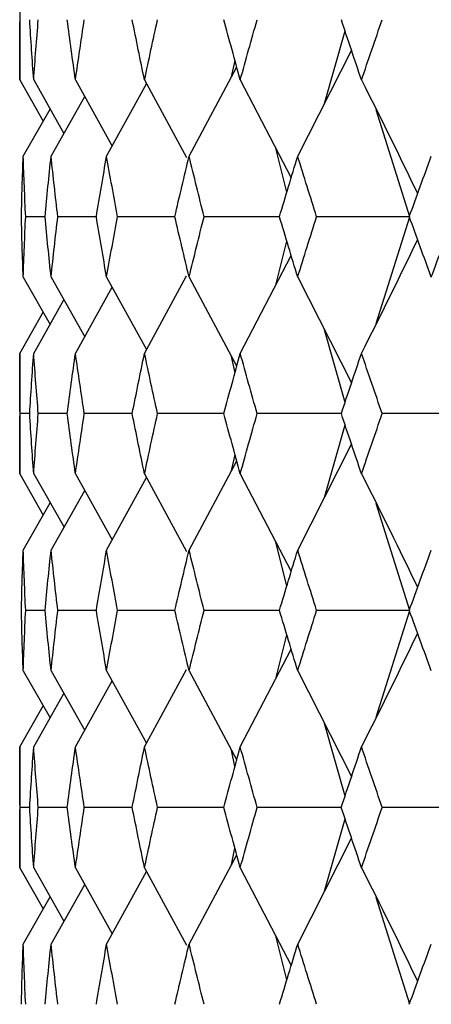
# Paper-space layout '_Left' of a CAD drawing. Header units: millimetres. Extents: x -310 to 25, y -1 to 320.
# Tile 6 of 51: x -19.75 to -16.56, y 23.25 to 30.88. Entities that reach past the tile are written whole.
import ezdxf

# ---------------------------------------------------------------- set-up
doc = ezdxf.new("R2010")
doc.units = ezdxf.units.MM

psp = doc.layouts.new('_Left')

# ---------------------------------------------------------------- linework, layer by layer
at = {"color": 7, "linetype": 'Continuous', "lineweight": 25}
for p, q in [((-19.75, 31.3418), (-19.75, 30.4086)), ((-17.3894, 30.2272), (-17.2309, 30.7882)), ((-17.5974, 29.8176), (-17.1807, 30.638)), ((-18.4382, 29.8176), (-18.0699, 30.5097)), ((-18.1111, 30.4322), (-18.0833, 30.5594)), ((-19.75, 30.4086), (-19.5682, 30.0895)), ((-19.6418, 30.4086), (-19.4072, 29.9946)), ((-19.3184, 30.4086), (-19.0333, 29.8971)), ((-19.077, 29.8176), (-18.7676, 30.3796)), ((-18.7834, 30.4086), (-18.4579, 29.808)), ((-18.0425, 30.4086), (-17.6479, 29.6506)), ((-19.5068, 29.8176), (-19.2466, 30.2798)), ((-19.7229, 29.8176), (-19.5144, 30.1839)), ((-16.7307, 29.35), (-16.9902, 30.1781)), ((-17.6817, 29.539), (-17.7672, 29.8797)), ((-19.5539, 29.35), (-19.7038, 29.35)), ((-19.1566, 29.35), (-19.4548, 29.35)), ((-18.5494, 29.35), (-18.9926, 29.35)), ((-17.739, 29.35), (-18.3223, 29.35)), ((-16.9902, 28.5219), (-16.7307, 29.35)), ((-17.7672, 28.8203), (-17.6817, 29.161)), ((-18.0425, 28.2914), (-17.6479, 29.0494)), ((-19.7229, 28.8824), (-19.5144, 28.5161)), ((-19.5068, 28.8824), (-19.2466, 28.4202)), ((-19.077, 28.8824), (-18.7676, 28.3204)), ((-18.7834, 28.2914), (-18.4579, 28.892)), ((-18.4382, 28.8824), (-18.0699, 28.1903)), ((-17.5974, 28.8824), (-17.1807, 28.062)), ((-19.3184, 28.2914), (-19.0333, 28.8029)), ((-19.6418, 28.2914), (-19.4072, 28.7054)), ((-19.75, 28.2914), (-19.5682, 28.6105)), ((-17.2309, 27.9118), (-17.3894, 28.4728)), ((-19.75, 28.2914), (-19.75, 27.3582)), ((-18.0833, 28.1406), (-18.1111, 28.2678)), ((-19.6724, 27.8244), (-19.7475, 27.8244)), ((-19.3816, 27.8243), (-19.6062, 27.8244)), ((-18.8785, 27.8243), (-19.2501, 27.8244)), ((-18.1689, 27.8243), (-18.6831, 27.8244)), ((-17.2593, 27.8243), (-17.9114, 27.8244)), ((-17.3897, 27.1756), (-17.2308, 27.737)), ((-17.5974, 26.7671), (-17.1806, 27.5869)), ((-18.4382, 26.7671), (-18.0698, 27.4587)), ((-18.1113, 27.3808), (-18.0833, 27.5086)), ((-19.75, 27.3582), (-19.5679, 27.0391)), ((-19.6418, 27.3582), (-19.407, 26.9443)), ((-19.3184, 27.3582), (-19.0331, 26.8469)), ((-19.077, 26.7671), (-18.7674, 27.3288)), ((-18.7834, 27.3582), (-18.4576, 26.7577)), ((-18.0425, 27.3582), (-17.6478, 26.6009)), ((-19.5068, 26.7671), (-19.2464, 27.2292)), ((-19.7229, 26.7671), (-19.5142, 27.1334)), ((-16.7308, 26.3008), (-16.9907, 27.1288)), ((-17.6817, 26.4892), (-17.7674, 26.8303)), ((-19.5538, 26.3007), (-19.7038, 26.3007)), ((-19.1563, 26.3007), (-19.4548, 26.3007)), ((-18.5493, 26.3008), (-18.9926, 26.3007)), ((-17.7388, 26.3008), (-18.3224, 26.3007)), ((-16.99, 25.4735), (-16.7308, 26.3008)), ((-17.7671, 25.7714), (-17.6817, 26.1119)), ((-18.0425, 25.2425), (-17.6479, 26.0003)), ((-19.7229, 25.8335), (-19.5145, 25.4671)), ((-19.5068, 25.8335), (-19.2467, 25.3712)), ((-19.077, 25.8335), (-18.7677, 25.2714)), ((-18.7834, 25.2425), (-18.4578, 25.8431)), ((-18.4382, 25.8335), (-18.0699, 25.1412)), ((-17.5974, 25.8335), (-17.1807, 25.0128)), ((-19.3184, 25.2425), (-19.0333, 25.7539)), ((-19.6418, 25.2425), (-19.4072, 25.6564)), ((-19.75, 25.2425), (-19.5682, 25.5615)), ((-17.2309, 24.8626), (-17.3895, 25.4239)), ((-19.75, 25.2425), (-19.75, 24.3073)), ((-18.0834, 25.0915), (-18.1112, 25.2187)), ((-19.6724, 24.7748), (-19.7475, 24.7748)), ((-19.3817, 24.7748), (-19.6062, 24.7748)), ((-18.8789, 24.7748), (-19.2501, 24.7748)), ((-18.1691, 24.7748), (-18.683, 24.7748)), ((-17.2595, 24.7748), (-17.9113, 24.7748)), ((-17.3896, 24.1255), (-17.2309, 24.687)), ((-17.5974, 23.7163), (-17.1807, 24.5368)), ((-18.4382, 23.7163), (-18.0699, 24.4085)), ((-18.1112, 24.3309), (-18.0834, 24.4582)), ((-19.75, 24.3073), (-19.5681, 23.9883)), ((-19.6418, 24.3073), (-19.4071, 23.8934)), ((-19.3184, 24.3073), (-19.0332, 23.7959)), ((-19.077, 23.7163), (-18.7677, 24.2783)), ((-18.7834, 24.3073), (-18.4577, 23.7067)), ((-18.0425, 24.3073), (-17.6479, 23.5496)), ((-19.5068, 23.7163), (-19.2466, 24.1786)), ((-19.7229, 23.7163), (-19.5144, 24.0826)), ((-16.7308, 23.2494), (-16.99, 24.0764)), ((-17.6817, 23.438), (-17.7671, 23.7786))]:
    psp.add_line(p, q, dxfattribs=at)
for points in [[(-19.75, 30.4086), (-19.75, 30.5643), (-19.7492, 30.72), (-19.7475, 30.8756)], [(-19.6418, 30.4086), (-19.6528, 30.5643), (-19.663, 30.72), (-19.6724, 30.8756)], [(-19.6418, 30.4086), (-19.6308, 30.5643), (-19.6189, 30.72), (-19.6062, 30.8756)], [(-19.3184, 30.4086), (-19.3404, 30.5643), (-19.3615, 30.72), (-19.3817, 30.8756)], [(-19.3184, 30.4086), (-19.2965, 30.5643), (-19.2737, 30.72), (-19.2501, 30.8756)], [(-18.7834, 30.4086), (-18.816, 30.5643), (-18.8478, 30.72), (-18.8788, 30.8756)], [(-18.7834, 30.4086), (-18.7508, 30.5643), (-18.7173, 30.72), (-18.6831, 30.8756)], [(-18.0425, 30.4086), (-18.0854, 30.5643), (-18.1276, 30.72), (-18.169, 30.8756)], [(-18.0425, 30.4086), (-17.9996, 30.5643), (-17.9559, 30.72), (-17.9114, 30.8756)], [(-17.104, 30.4086), (-17.1568, 30.5643), (-17.2088, 30.72), (-17.2601, 30.8756)], [(-17.104, 30.4086), (-17.0512, 30.5643), (-16.9977, 30.72), (-16.9435, 30.8756)], [(-17.104, 30.4086), (-16.9569, 30.1181), (-16.8126, 29.8257), (-16.6711, 29.5315)], [(-19.737, 29.35), (-19.7331, 29.5059), (-19.7285, 29.6618), (-19.7229, 29.8176)], [(-19.7038, 29.35), (-19.711, 29.5059), (-19.7174, 29.6618), (-19.7229, 29.8176)], [(-19.5539, 29.35), (-19.5391, 29.5059), (-19.5234, 29.6618), (-19.5068, 29.8176)], [(-19.4548, 29.35), (-19.473, 29.5059), (-19.4903, 29.6618), (-19.5068, 29.8176)], [(-19.1566, 29.35), (-19.1309, 29.5059), (-19.1044, 29.6618), (-19.077, 29.8176)], [(-18.9926, 29.35), (-19.0215, 29.5059), (-19.0497, 29.6618), (-19.077, 29.8176)], [(-18.5494, 29.35), (-18.5131, 29.5059), (-18.4761, 29.6618), (-18.4382, 29.8176)], [(-18.3223, 29.35), (-18.3617, 29.5059), (-18.4004, 29.6618), (-18.4382, 29.8176)], [(-17.739, 29.35), (-17.6925, 29.5059), (-17.6453, 29.6618), (-17.5974, 29.8176)], [(-17.4513, 29.35), (-17.5007, 29.5059), (-17.5494, 29.6618), (-17.5974, 29.8176)], [(-16.7342, 29.35), (-16.6781, 29.5059), (-16.6213, 29.6618), (-16.5637, 29.8176)], [(-19.7229, 28.8824), (-19.7285, 29.0382), (-19.7331, 29.1941), (-19.737, 29.35)], [(-19.7229, 28.8824), (-19.7174, 29.0382), (-19.711, 29.1941), (-19.7038, 29.35)], [(-19.5068, 28.8824), (-19.5234, 29.0382), (-19.5391, 29.1941), (-19.5539, 29.35)], [(-19.5068, 28.8824), (-19.4903, 29.0382), (-19.473, 29.1941), (-19.4548, 29.35)], [(-19.077, 28.8824), (-19.1044, 29.0382), (-19.1309, 29.1941), (-19.1566, 29.35)], [(-19.077, 28.8824), (-19.0497, 29.0382), (-19.0215, 29.1941), (-18.9926, 29.35)], [(-18.4382, 28.8824), (-18.4761, 29.0382), (-18.5131, 29.1941), (-18.5494, 29.35)], [(-18.4382, 28.8824), (-18.4004, 29.0382), (-18.3617, 29.1941), (-18.3223, 29.35)], [(-17.5974, 28.8824), (-17.6453, 29.0382), (-17.6925, 29.1941), (-17.739, 29.35)], [(-17.5974, 28.8824), (-17.5494, 29.0382), (-17.5007, 29.1941), (-17.4513, 29.35)], [(-16.7307, 29.35), (-16.9717, 29.35), (-17.2119, 29.35), (-17.4513, 29.35)], [(-16.5637, 28.8824), (-16.6213, 29.0382), (-16.6781, 29.1941), (-16.7342, 29.35)], [(-16.5637, 28.8824), (-16.5062, 29.0382), (-16.448, 29.1941), (-16.389, 29.35)], [(-17.104, 28.2914), (-16.9569, 28.5819), (-16.8126, 28.8743), (-16.6711, 29.1685)], [(-19.7475, 27.8244), (-19.7492, 27.98), (-19.75, 28.1357), (-19.75, 28.2914)], [(-19.6724, 27.8244), (-19.663, 27.98), (-19.6528, 28.1357), (-19.6418, 28.2914)], [(-19.6062, 27.8244), (-19.6189, 27.98), (-19.6308, 28.1357), (-19.6418, 28.2914)], [(-19.3817, 27.8244), (-19.3615, 27.98), (-19.3404, 28.1357), (-19.3184, 28.2914)], [(-19.2501, 27.8244), (-19.2737, 27.98), (-19.2965, 28.1357), (-19.3184, 28.2914)], [(-18.8788, 27.8244), (-18.8478, 27.98), (-18.816, 28.1357), (-18.7834, 28.2914)], [(-18.6831, 27.8244), (-18.7173, 27.98), (-18.7508, 28.1357), (-18.7834, 28.2914)], [(-18.169, 27.8244), (-18.1276, 27.98), (-18.0854, 28.1357), (-18.0425, 28.2914)], [(-17.9114, 27.8244), (-17.9559, 27.98), (-17.9996, 28.1357), (-18.0425, 28.2914)], [(-17.2601, 27.8244), (-17.2088, 27.98), (-17.1568, 28.1357), (-17.104, 28.2914)], [(-16.9435, 27.8244), (-16.9977, 27.98), (-17.0512, 28.1357), (-17.104, 28.2914)], [(-19.75, 27.3582), (-19.75, 27.5136), (-19.7492, 27.6689), (-19.7475, 27.8244)], [(-19.6418, 27.3582), (-19.6528, 27.5136), (-19.663, 27.6689), (-19.6724, 27.8244)], [(-19.6418, 27.3582), (-19.6308, 27.5136), (-19.6189, 27.6689), (-19.6062, 27.8244)], [(-19.3184, 27.3582), (-19.3404, 27.5136), (-19.3615, 27.6689), (-19.3817, 27.8244)], [(-19.3184, 27.3582), (-19.2965, 27.5136), (-19.2737, 27.6689), (-19.2501, 27.8244)], [(-18.7834, 27.3582), (-18.816, 27.5136), (-18.8478, 27.6689), (-18.8788, 27.8244)], [(-18.7834, 27.3582), (-18.7508, 27.5136), (-18.7174, 27.6689), (-18.6831, 27.8244)], [(-18.0425, 27.3582), (-18.0854, 27.5136), (-18.1276, 27.6689), (-18.169, 27.8244)], [(-18.0425, 27.3582), (-17.9996, 27.5136), (-17.9559, 27.6689), (-17.9114, 27.8244)], [(-17.104, 27.3582), (-17.1568, 27.5136), (-17.2088, 27.6689), (-17.2601, 27.8244)], [(-17.104, 27.3582), (-17.0512, 27.5136), (-16.9978, 27.6689), (-16.9435, 27.8244)], [(-16.2095, 27.8243), (-16.4549, 27.8243), (-16.6995, 27.8243), (-16.9435, 27.8244)], [(-17.104, 27.3582), (-16.9568, 27.0681), (-16.8126, 26.7761), (-16.6711, 26.4821)], [(-19.737, 26.3007), (-19.7331, 26.4563), (-19.7285, 26.6118), (-19.7229, 26.7671)], [(-19.7038, 26.3007), (-19.711, 26.4563), (-19.7174, 26.6118), (-19.7229, 26.7671)], [(-19.5539, 26.3007), (-19.539, 26.4563), (-19.5234, 26.6118), (-19.5068, 26.7671)], [(-19.4548, 26.3007), (-19.473, 26.4563), (-19.4903, 26.6118), (-19.5068, 26.7671)], [(-19.1565, 26.3007), (-19.1308, 26.4563), (-19.1043, 26.6118), (-19.077, 26.7671)], [(-18.9926, 26.3007), (-19.0216, 26.4563), (-19.0497, 26.6118), (-19.077, 26.7671)], [(-18.5493, 26.3007), (-18.5131, 26.4563), (-18.476, 26.6118), (-18.4382, 26.7671)], [(-18.3224, 26.3007), (-18.3618, 26.4563), (-18.4004, 26.6118), (-18.4382, 26.7671)], [(-17.7389, 26.3007), (-17.6925, 26.4563), (-17.6453, 26.6118), (-17.5974, 26.7671)], [(-17.4514, 26.3007), (-17.5008, 26.4563), (-17.5495, 26.6118), (-17.5974, 26.7671)], [(-16.7341, 26.3007), (-16.678, 26.4563), (-16.6212, 26.6118), (-16.5637, 26.7671)], [(-19.7229, 25.8335), (-19.7285, 25.9892), (-19.7331, 26.145), (-19.737, 26.3007)], [(-19.7229, 25.8335), (-19.7174, 25.9892), (-19.711, 26.145), (-19.7038, 26.3007)], [(-19.5068, 25.8335), (-19.5234, 25.9892), (-19.539, 26.145), (-19.5539, 26.3007)], [(-19.5068, 25.8335), (-19.4903, 25.9892), (-19.473, 26.145), (-19.4548, 26.3007)], [(-19.077, 25.8335), (-19.1044, 25.9892), (-19.1309, 26.145), (-19.1565, 26.3007)], [(-19.077, 25.8335), (-19.0497, 25.9892), (-19.0216, 26.145), (-18.9926, 26.3007)], [(-18.4382, 25.8335), (-18.476, 25.9892), (-18.5131, 26.145), (-18.5493, 26.3007)], [(-18.4382, 25.8335), (-18.4004, 25.9892), (-18.3618, 26.145), (-18.3224, 26.3007)], [(-17.5974, 25.8335), (-17.6453, 25.9892), (-17.6925, 26.145), (-17.7389, 26.3007)], [(-17.5974, 25.8335), (-17.5495, 25.9892), (-17.5008, 26.145), (-17.4514, 26.3007)], [(-16.7308, 26.3008), (-16.9717, 26.3008), (-17.2119, 26.3007), (-17.4514, 26.3007)], [(-16.5637, 25.8335), (-16.6212, 25.9892), (-16.678, 26.145), (-16.7341, 26.3007)], [(-17.104, 25.2425), (-16.9569, 25.533), (-16.8126, 25.8253), (-16.6711, 26.1194)], [(-19.7475, 24.7748), (-19.7492, 24.9307), (-19.75, 25.0866), (-19.75, 25.2425)], [(-19.6724, 24.7748), (-19.663, 24.9307), (-19.6528, 25.0866), (-19.6418, 25.2425)], [(-19.6062, 24.7748), (-19.6189, 24.9307), (-19.6308, 25.0866), (-19.6418, 25.2425)], [(-19.3818, 24.7748), (-19.3615, 24.9307), (-19.3404, 25.0866), (-19.3184, 25.2425)], [(-19.2501, 24.7748), (-19.2737, 24.9307), (-19.2965, 25.0866), (-19.3184, 25.2425)], [(-18.8789, 24.7748), (-18.8478, 24.9307), (-18.816, 25.0866), (-18.7834, 25.2425)], [(-18.683, 24.7748), (-18.7173, 24.9307), (-18.7507, 25.0866), (-18.7834, 25.2425)], [(-18.1691, 24.7748), (-18.1277, 24.9307), (-18.0855, 25.0866), (-18.0425, 25.2425)], [(-17.9113, 24.7748), (-17.9558, 24.9307), (-17.9996, 25.0866), (-18.0425, 25.2425)], [(-17.2602, 24.7748), (-17.2089, 24.9307), (-17.1568, 25.0866), (-17.104, 25.2425)], [(-16.9434, 24.7748), (-16.9976, 24.9307), (-17.0512, 25.0866), (-17.104, 25.2425)], [(-19.75, 24.3073), (-19.75, 24.4631), (-19.7492, 24.6189), (-19.7475, 24.7748)], [(-19.6418, 24.3073), (-19.6528, 24.4631), (-19.663, 24.6189), (-19.6724, 24.7748)], [(-19.6418, 24.3073), (-19.6308, 24.4631), (-19.6189, 24.6189), (-19.6062, 24.7748)], [(-19.3184, 24.3073), (-19.3404, 24.4631), (-19.3615, 24.6189), (-19.3818, 24.7748)], [(-19.3184, 24.3073), (-19.2965, 24.4631), (-19.2737, 24.6189), (-19.2501, 24.7748)], [(-18.7834, 24.3073), (-18.816, 24.4631), (-18.8478, 24.6189), (-18.8789, 24.7748)], [(-18.7834, 24.3073), (-18.7507, 24.4631), (-18.7173, 24.6189), (-18.683, 24.7748)], [(-18.0425, 24.3073), (-18.0855, 24.4631), (-18.1277, 24.6189), (-18.1691, 24.7748)], [(-18.0425, 24.3073), (-17.9996, 24.4631), (-17.9558, 24.6189), (-17.9113, 24.7748)], [(-17.104, 24.3073), (-17.1568, 24.4631), (-17.2089, 24.6189), (-17.2602, 24.7748)], [(-17.104, 24.3073), (-17.0512, 24.4631), (-16.9976, 24.6189), (-16.9434, 24.7748)], [(-16.2095, 24.7748), (-16.4548, 24.7748), (-16.6994, 24.7748), (-16.9434, 24.7748)], [(-17.104, 24.3073), (-16.9569, 24.0169), (-16.8126, 23.7247), (-16.6711, 23.4307)], [(-19.737, 23.2495), (-19.7331, 23.405), (-19.7285, 23.5606), (-19.7229, 23.7163)], [(-19.7038, 23.2495), (-19.711, 23.405), (-19.7174, 23.5606), (-19.7229, 23.7163)], [(-19.5538, 23.2495), (-19.539, 23.405), (-19.5233, 23.5606), (-19.5068, 23.7163)], [(-19.4548, 23.2495), (-19.473, 23.405), (-19.4903, 23.5606), (-19.5068, 23.7163)], [(-19.1565, 23.2495), (-19.1308, 23.405), (-19.1043, 23.5606), (-19.077, 23.7163)], [(-18.9927, 23.2495), (-19.0216, 23.405), (-19.0497, 23.5606), (-19.077, 23.7163)], [(-18.5493, 23.2495), (-18.513, 23.405), (-18.476, 23.5606), (-18.4382, 23.7163)], [(-18.3224, 23.2495), (-18.3618, 23.405), (-18.4004, 23.5606), (-18.4382, 23.7163)], [(-17.7388, 23.2495), (-17.6924, 23.405), (-17.6453, 23.5606), (-17.5974, 23.7163)], [(-17.4514, 23.2495), (-17.5008, 23.405), (-17.5495, 23.5606), (-17.5974, 23.7163)], [(-16.734, 23.2495), (-16.678, 23.405), (-16.6212, 23.5606), (-16.5637, 23.7163)]]:
    psp.add_open_spline(points, degree=3, dxfattribs=at)

doc.saveas('drawing.dxf')
